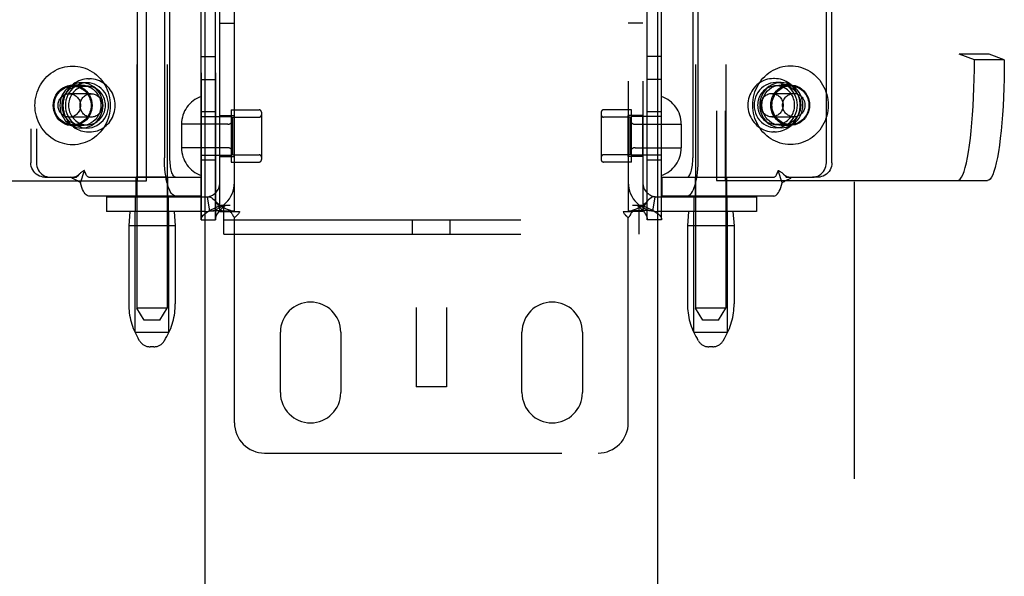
# Model space of a CAD drawing. Header units: inches. Extents: x 0 to 224, y 0 to 145.
# Tile 6 of 62: x 52.03 to 56.1, y 51.45 to 53.75. Entities that reach past the tile are written whole.
import ezdxf

# ---------------------------------------------------------------- set-up
doc = ezdxf.new("R2010")
doc.units = ezdxf.units.IN
doc.header["$LTSCALE"] = 12.302632
doc.header["$MEASUREMENT"] = 0
doc.linetypes.add('HIDDEN', pattern=[0.2, 0.1, -0.1])
doc.layers.get('0').update_dxf_attribs({"linetype": 'CONTINUOUS'})
doc.layers.add('02___PRT_ALL_AXES', color=7, linetype='CONTINUOUS')
doc.layers.add('DEFAULT_2', color=8, linetype='HIDDEN')

msp = doc.modelspace()

# ---------------------------------------------------------------- linework, layer by layer
at = {"color": 3, "linetype": 'Continuous'}
for p, q in [((52.7918, 85.7297), (52.7918, 23.4377)), ((54.6668, 23.4377), (54.6668, 85.7297))]:
    msp.add_line(p, q, dxfattribs=at)
at = {"layer": '02___PRT_ALL_AXES', "color": 8, "linetype": 'HIDDEN'}
for p, q in [((52.5105, 56.0279), (52.5105, 52.5587)), ((52.6355, 56.0279), (52.6355, 52.5587)), ((52.7763, 52.9247), (52.7763, 55.9927)), ((52.8363, 52.9247), (52.8363, 55.9927)), ((54.6223, 52.9247), (54.6223, 55.9927)), ((54.6823, 52.9247), (54.6823, 55.9927)), ((54.823, 56.0279), (54.823, 52.5587)), ((54.948, 56.0279), (54.948, 52.5587)), ((52.8543, 53.7387), (52.9143, 53.7387)), ((54.6043, 53.7387), (54.5443, 53.7387)), ((52.7763, 53.5997), (52.8363, 53.5997)), ((54.6823, 53.5997), (54.6223, 53.5997)), ((52.3108, 53.5077), (52.3146, 53.5077)), ((55.1492, 53.5087), (55.1454, 53.5087)), ((52.2811, 53.4817), (52.2445, 53.4817)), ((52.3039, 53.4912), (52.2811, 53.4912)), ((52.7763, 53.5047), (52.8363, 53.5047)), ((54.6823, 53.5047), (54.6223, 53.5047)), ((55.1774, 53.4922), (55.1546, 53.4922)), ((55.214, 53.4827), (55.1774, 53.4827)), ((52.8363, 53.3712), (52.7763, 53.3712)), ((52.8543, 53.1867), (52.8543, 53.3557)), ((52.8543, 53.3557), (52.9143, 53.3557)), ((52.9013, 53.3792), (52.9013, 53.1632)), ((52.9013, 53.3792), (53.0163, 53.3792)), ((52.9143, 53.1867), (52.9143, 53.3557)), ((54.5573, 53.3792), (54.4423, 53.3792)), ((54.5443, 53.1867), (54.5443, 53.3557)), ((54.6043, 53.3557), (54.5443, 53.3557)), ((54.5573, 53.1632), (54.5573, 53.3792)), ((54.6043, 53.1867), (54.6043, 53.3557)), ((54.6823, 53.3712), (54.6223, 53.3712)), ((52.2811, 53.3137), (52.2445, 53.3137)), ((52.3039, 53.3042), (52.2811, 53.3042)), ((55.1774, 53.3052), (55.1546, 53.3052)), ((55.214, 53.3147), (55.1774, 53.3147)), ((52.3108, 53.2877), (52.3146, 53.2877)), ((55.1492, 53.2887), (55.1454, 53.2887)), ((52.8543, 53.1867), (52.9143, 53.1867)), ((54.6043, 53.1867), (54.5443, 53.1867)), ((52.8363, 53.1712), (52.7763, 53.1712)), ((52.9013, 53.1632), (53.0163, 53.1632)), ((54.5573, 53.1632), (54.4423, 53.1632)), ((54.6823, 53.1712), (54.6223, 53.1712)), ((52.508, 53.0227), (52.508, 53.1007)), ((52.638, 53.1007), (52.508, 53.1007)), ((52.638, 53.0227), (52.638, 53.1007)), ((54.8205, 53.1007), (54.8205, 53.0227)), ((54.8205, 53.1007), (54.9505, 53.1007)), ((54.9505, 53.1007), (54.9505, 53.0227)), ((52.505, 52.9587), (52.505, 53.0187)), ((52.641, 53.0187), (52.505, 53.0187)), ((52.638, 53.0227), (52.508, 53.0227)), ((52.641, 52.9587), (52.641, 53.0187)), ((54.8175, 52.9587), (54.8175, 53.0187)), ((54.9535, 53.0187), (54.8175, 53.0187)), ((54.8205, 53.0227), (54.9505, 53.0227)), ((54.9535, 52.9587), (54.9535, 53.0187)), ((52.641, 52.9587), (52.505, 52.9587)), ((54.9535, 52.9587), (54.8175, 52.9587)), ((52.4765, 52.8987), (52.4765, 52.5763)), ((52.6695, 52.8987), (52.6695, 52.5763)), ((54.789, 52.8987), (54.789, 52.5763)), ((54.982, 52.8987), (54.982, 52.5763)), ((53.1043, 52.2087), (53.1043, 52.4587)), ((53.3543, 52.4587), (53.3543, 52.2087)), ((54.1043, 52.2087), (54.1043, 52.4587)), ((54.3543, 52.4587), (54.3543, 52.2087))]:
    msp.add_line(p, q, dxfattribs=at)
for points in [[(52.2445, 53.3137), (52.234, 53.3144), (52.2238, 53.3166), (52.2138, 53.3201), (52.2044, 53.325), (52.1956, 53.3311), (52.1877, 53.3383), (52.1808, 53.3466), (52.175, 53.3557), (52.1703, 53.3656), (52.167, 53.376), (52.1649, 53.3867), (52.1642, 53.3977), (52.1649, 53.4087), (52.167, 53.4195), (52.1703, 53.4299), (52.175, 53.4397), (52.1808, 53.4488), (52.1877, 53.4571), (52.1956, 53.4643), (52.2044, 53.4705), (52.2138, 53.4753), (52.2238, 53.4788), (52.234, 53.481), (52.2445, 53.4817)], [(52.2811, 53.4912), (52.2702, 53.4905), (52.2597, 53.4885), (52.2494, 53.4851), (52.2395, 53.4805), (52.2303, 53.4747), (52.2218, 53.4677), (52.2142, 53.4597), (52.2075, 53.4508), (52.2019, 53.4412), (52.1975, 53.4309), (52.1943, 53.4201), (52.1923, 53.409), (52.1917, 53.3977), (52.1923, 53.3864), (52.1943, 53.3753), (52.1975, 53.3646), (52.2019, 53.3543), (52.2075, 53.3446), (52.2142, 53.3357), (52.2218, 53.3277), (52.2303, 53.3208), (52.2395, 53.3149), (52.2494, 53.3103), (52.2597, 53.3069), (52.2702, 53.3049), (52.2811, 53.3042)], [(52.2811, 53.3137), (52.2705, 53.3144), (52.2603, 53.3166), (52.2504, 53.3201), (52.2409, 53.325), (52.2322, 53.3311), (52.2243, 53.3383), (52.2174, 53.3466), (52.2115, 53.3557), (52.2069, 53.3656), (52.2035, 53.376), (52.2015, 53.3867), (52.2008, 53.3977), (52.2015, 53.4087), (52.2035, 53.4195), (52.2069, 53.4299), (52.2115, 53.4397), (52.2174, 53.4488), (52.2243, 53.4571), (52.2322, 53.4643), (52.2409, 53.4705), (52.2504, 53.4753), (52.2603, 53.4788), (52.2705, 53.481), (52.2811, 53.4817)], [(52.3039, 53.4912), (52.293, 53.4905), (52.2825, 53.4885), (52.2722, 53.4851), (52.2623, 53.4805), (52.2531, 53.4747), (52.2446, 53.4677), (52.237, 53.4597), (52.2303, 53.4508), (52.2247, 53.4412), (52.2203, 53.4309), (52.2171, 53.4201), (52.2151, 53.409), (52.2145, 53.3977), (52.2151, 53.3864), (52.2171, 53.3753), (52.2203, 53.3646), (52.2247, 53.3543), (52.2303, 53.3446), (52.237, 53.3357), (52.2446, 53.3277), (52.2531, 53.3208), (52.2623, 53.3149), (52.2722, 53.3103), (52.2825, 53.3069), (52.293, 53.3049), (52.3039, 53.3042)], [(52.3039, 53.4777), (52.2976, 53.4774), (52.2913, 53.4766), (52.2851, 53.4753), (52.2791, 53.4734), (52.2732, 53.471), (52.2675, 53.4681), (52.2621, 53.4647), (52.2569, 53.4608), (52.2521, 53.4566), (52.2476, 53.4519), (52.2435, 53.4468), (52.2398, 53.4415), (52.2366, 53.4358), (52.2338, 53.4298), (52.2315, 53.4237), (52.2297, 53.4173), (52.2284, 53.4109), (52.2277, 53.4043), (52.2274, 53.3977)], [(52.2445, 53.4817), (52.2551, 53.481), (52.2653, 53.4788), (52.2753, 53.4753), (52.2847, 53.4705), (52.2934, 53.4643), (52.3013, 53.4571), (52.3083, 53.4488), (52.3141, 53.4397), (52.3187, 53.4299), (52.3221, 53.4195), (52.3242, 53.4087), (52.3249, 53.3977), (52.3242, 53.3867), (52.3221, 53.376), (52.3187, 53.3656), (52.3141, 53.3557), (52.3083, 53.3466), (52.3013, 53.3383), (52.2934, 53.3311), (52.2847, 53.325), (52.2753, 53.3201), (52.2653, 53.3166), (52.2551, 53.3144), (52.2445, 53.3137)], [(52.2811, 53.3042), (52.2919, 53.3049), (52.3025, 53.3069), (52.3128, 53.3103), (52.3226, 53.3149), (52.3319, 53.3208), (52.3404, 53.3277), (52.348, 53.3357), (52.3547, 53.3446), (52.3603, 53.3543), (52.3647, 53.3646), (52.3679, 53.3753), (52.3699, 53.3864), (52.3705, 53.3977), (52.3699, 53.409), (52.3679, 53.4201), (52.3647, 53.4309), (52.3603, 53.4412), (52.3547, 53.4508), (52.348, 53.4597), (52.3404, 53.4677), (52.3319, 53.4747), (52.3226, 53.4805), (52.3128, 53.4851), (52.3025, 53.4885), (52.2919, 53.4905), (52.2811, 53.4912)], [(52.2811, 53.4817), (52.2917, 53.481), (52.3019, 53.4788), (52.3118, 53.4753), (52.3213, 53.4705), (52.33, 53.4643), (52.3379, 53.4571), (52.3448, 53.4488), (52.3507, 53.4397), (52.3553, 53.4299), (52.3587, 53.4195), (52.3607, 53.4087), (52.3614, 53.3977), (52.3607, 53.3867), (52.3587, 53.376), (52.3553, 53.3656), (52.3507, 53.3557), (52.3448, 53.3466), (52.3379, 53.3383), (52.33, 53.3311), (52.3213, 53.325), (52.3118, 53.3201), (52.3019, 53.3166), (52.2917, 53.3144), (52.2811, 53.3137)], [(52.3039, 53.3042), (52.3147, 53.3049), (52.3253, 53.3069), (52.3356, 53.3103), (52.3454, 53.3149), (52.3547, 53.3208), (52.3632, 53.3277), (52.3708, 53.3357), (52.3775, 53.3446), (52.3831, 53.3543), (52.3875, 53.3646), (52.3907, 53.3753), (52.3927, 53.3864), (52.3933, 53.3977), (52.3927, 53.409), (52.3907, 53.4201), (52.3875, 53.4309), (52.3831, 53.4412), (52.3775, 53.4508), (52.3708, 53.4597), (52.3632, 53.4677), (52.3547, 53.4747), (52.3454, 53.4805), (52.3356, 53.4851), (52.3253, 53.4885), (52.3147, 53.4905), (52.3039, 53.4912)], [(52.3804, 53.3977), (52.3801, 53.4043), (52.3794, 53.4109), (52.3781, 53.4173), (52.3763, 53.4237), (52.374, 53.4298), (52.3712, 53.4358), (52.3679, 53.4415), (52.3643, 53.4468), (52.3602, 53.4519), (52.3557, 53.4566), (52.3509, 53.4608), (52.3457, 53.4647), (52.3403, 53.4681), (52.3346, 53.471), (52.3287, 53.4734), (52.3227, 53.4753), (52.3165, 53.4766), (52.3102, 53.4774), (52.3039, 53.4777)], [(55.1546, 53.4922), (55.1438, 53.4915), (55.1332, 53.4895), (55.1229, 53.4861), (55.1131, 53.4815), (55.1038, 53.4757), (55.0953, 53.4687), (55.0877, 53.4607), (55.081, 53.4518), (55.0755, 53.4422), (55.071, 53.4319), (55.0678, 53.4211), (55.0659, 53.41), (55.0652, 53.3987), (55.0659, 53.3874), (55.0678, 53.3763), (55.071, 53.3656), (55.0755, 53.3553), (55.081, 53.3456), (55.0877, 53.3367), (55.0953, 53.3287), (55.1038, 53.3218), (55.1131, 53.3159), (55.1229, 53.3113), (55.1332, 53.3079), (55.1438, 53.3059), (55.1546, 53.3052)], [(55.1561, 53.4787), (55.1498, 53.4784), (55.1435, 53.4776), (55.1373, 53.4763), (55.1312, 53.4744), (55.1254, 53.472), (55.1197, 53.4691), (55.1142, 53.4657), (55.1091, 53.4618), (55.1043, 53.4576), (55.0998, 53.4529), (55.0957, 53.4478), (55.092, 53.4425), (55.0888, 53.4368), (55.086, 53.4308), (55.0837, 53.4247), (55.0819, 53.4183), (55.0806, 53.4119), (55.0798, 53.4053), (55.0796, 53.3987)], [(55.1774, 53.4922), (55.1666, 53.4915), (55.156, 53.4895), (55.1457, 53.4861), (55.1359, 53.4815), (55.1266, 53.4757), (55.1181, 53.4687), (55.1105, 53.4607), (55.1038, 53.4518), (55.0983, 53.4422), (55.0938, 53.4319), (55.0906, 53.4211), (55.0887, 53.41), (55.088, 53.3987), (55.0887, 53.3874), (55.0906, 53.3763), (55.0938, 53.3656), (55.0983, 53.3553), (55.1038, 53.3456), (55.1105, 53.3367), (55.1181, 53.3287), (55.1266, 53.3218), (55.1359, 53.3159), (55.1457, 53.3113), (55.156, 53.3079), (55.1666, 53.3059), (55.1774, 53.3052)], [(55.1774, 53.3147), (55.1669, 53.3154), (55.1566, 53.3176), (55.1467, 53.3211), (55.1373, 53.326), (55.1285, 53.3321), (55.1206, 53.3393), (55.1137, 53.3476), (55.1079, 53.3567), (55.1032, 53.3666), (55.0998, 53.377), (55.0978, 53.3877), (55.0971, 53.3987), (55.0978, 53.4097), (55.0998, 53.4205), (55.1032, 53.4309), (55.1079, 53.4407), (55.1137, 53.4498), (55.1206, 53.4581), (55.1285, 53.4653), (55.1373, 53.4715), (55.1467, 53.4763), (55.1566, 53.4798), (55.1669, 53.482), (55.1774, 53.4827)], [(55.214, 53.3147), (55.2034, 53.3154), (55.1932, 53.3176), (55.1832, 53.3211), (55.1738, 53.326), (55.1651, 53.3321), (55.1572, 53.3393), (55.1503, 53.3476), (55.1444, 53.3567), (55.1398, 53.3666), (55.1364, 53.377), (55.1343, 53.3877), (55.1336, 53.3987), (55.1343, 53.4097), (55.1364, 53.4205), (55.1398, 53.4309), (55.1444, 53.4407), (55.1503, 53.4498), (55.1572, 53.4581), (55.1651, 53.4653), (55.1738, 53.4715), (55.1832, 53.4763), (55.1932, 53.4798), (55.2034, 53.482), (55.214, 53.4827)], [(55.1546, 53.3052), (55.1655, 53.3059), (55.176, 53.3079), (55.1863, 53.3113), (55.1962, 53.3159), (55.2054, 53.3218), (55.2139, 53.3287), (55.2215, 53.3367), (55.2282, 53.3456), (55.2338, 53.3553), (55.2382, 53.3656), (55.2414, 53.3763), (55.2434, 53.3874), (55.244, 53.3987), (55.2434, 53.41), (55.2414, 53.4211), (55.2382, 53.4319), (55.2338, 53.4422), (55.2282, 53.4518), (55.2215, 53.4607), (55.2139, 53.4687), (55.2054, 53.4757), (55.1962, 53.4815), (55.1863, 53.4861), (55.176, 53.4895), (55.1655, 53.4915), (55.1546, 53.4922)], [(55.2326, 53.3987), (55.2323, 53.4053), (55.2315, 53.4119), (55.2302, 53.4183), (55.2284, 53.4247), (55.2261, 53.4308), (55.2234, 53.4368), (55.2201, 53.4425), (55.2165, 53.4478), (55.2124, 53.4529), (55.2079, 53.4576), (55.2031, 53.4618), (55.1979, 53.4657), (55.1925, 53.4691), (55.1868, 53.472), (55.1809, 53.4744), (55.1749, 53.4763), (55.1687, 53.4776), (55.1624, 53.4784), (55.1561, 53.4787)], [(55.1774, 53.3052), (55.1883, 53.3059), (55.1988, 53.3079), (55.2091, 53.3113), (55.219, 53.3159), (55.2282, 53.3218), (55.2367, 53.3287), (55.2443, 53.3367), (55.251, 53.3456), (55.2566, 53.3553), (55.261, 53.3656), (55.2642, 53.3763), (55.2662, 53.3874), (55.2668, 53.3987), (55.2662, 53.41), (55.2642, 53.4211), (55.261, 53.4319), (55.2566, 53.4422), (55.251, 53.4518), (55.2443, 53.4607), (55.2367, 53.4687), (55.2282, 53.4757), (55.219, 53.4815), (55.2091, 53.4861), (55.1988, 53.4895), (55.1883, 53.4915), (55.1774, 53.4922)], [(55.1774, 53.4827), (55.188, 53.482), (55.1982, 53.4798), (55.2082, 53.4763), (55.2176, 53.4715), (55.2263, 53.4653), (55.2342, 53.4581), (55.2411, 53.4498), (55.247, 53.4407), (55.2516, 53.4309), (55.255, 53.4205), (55.2571, 53.4097), (55.2578, 53.3987), (55.2571, 53.3877), (55.255, 53.377), (55.2516, 53.3666), (55.247, 53.3567), (55.2411, 53.3476), (55.2342, 53.3393), (55.2263, 53.3321), (55.2176, 53.326), (55.2082, 53.3211), (55.1982, 53.3176), (55.188, 53.3154), (55.1774, 53.3147)], [(55.214, 53.4827), (55.2245, 53.482), (55.2348, 53.4798), (55.2447, 53.4763), (55.2541, 53.4715), (55.2629, 53.4653), (55.2708, 53.4581), (55.2777, 53.4498), (55.2835, 53.4407), (55.2882, 53.4309), (55.2916, 53.4205), (55.2936, 53.4097), (55.2943, 53.3987), (55.2936, 53.3877), (55.2916, 53.377), (55.2882, 53.3666), (55.2835, 53.3567), (55.2777, 53.3476), (55.2708, 53.3393), (55.2629, 53.3321), (55.2541, 53.326), (55.2447, 53.3211), (55.2348, 53.3176), (55.2245, 53.3154), (55.214, 53.3147)], [(52.2274, 53.3977), (52.2277, 53.3911), (52.2284, 53.3845), (52.2297, 53.3781), (52.2315, 53.3717), (52.2338, 53.3656), (52.2366, 53.3596), (52.2398, 53.354), (52.2435, 53.3486), (52.2476, 53.3435), (52.2521, 53.3389), (52.2569, 53.3346), (52.2621, 53.3307), (52.2675, 53.3274), (52.2732, 53.3244), (52.2791, 53.322), (52.2851, 53.3202), (52.2913, 53.3188), (52.2976, 53.318), (52.3039, 53.3177)], [(52.3039, 53.3177), (52.3102, 53.318), (52.3165, 53.3188), (52.3227, 53.3202), (52.3287, 53.322), (52.3346, 53.3244), (52.3403, 53.3274), (52.3457, 53.3307), (52.3509, 53.3346), (52.3557, 53.3389), (52.3602, 53.3435), (52.3643, 53.3486), (52.3679, 53.354), (52.3712, 53.3596), (52.374, 53.3656), (52.3763, 53.3717), (52.3781, 53.3781), (52.3794, 53.3845), (52.3801, 53.3911), (52.3804, 53.3977)], [(55.0796, 53.3987), (55.0798, 53.3921), (55.0806, 53.3855), (55.0819, 53.3791), (55.0837, 53.3727), (55.086, 53.3666), (55.0888, 53.3606), (55.092, 53.355), (55.0957, 53.3496), (55.0998, 53.3445), (55.1043, 53.3399), (55.1091, 53.3356), (55.1142, 53.3317), (55.1197, 53.3284), (55.1254, 53.3254), (55.1312, 53.323), (55.1373, 53.3212), (55.1435, 53.3198), (55.1498, 53.319), (55.1561, 53.3187)], [(55.1561, 53.3187), (55.1624, 53.319), (55.1687, 53.3198), (55.1749, 53.3212), (55.1809, 53.323), (55.1868, 53.3254), (55.1925, 53.3284), (55.1979, 53.3317), (55.2031, 53.3356), (55.2079, 53.3399), (55.2124, 53.3445), (55.2165, 53.3496), (55.2201, 53.355), (55.2234, 53.3606), (55.2261, 53.3666), (55.2284, 53.3727), (55.2302, 53.3791), (55.2315, 53.3855), (55.2323, 53.3921), (55.2326, 53.3987)]]:
    msp.add_lwpolyline(points, dxfattribs=at)
for centre, start, end in [((53.2293, 52.4587), 0, 180), ((54.2293, 52.4587), 0, 180), ((53.2293, 52.2087), 180, 360), ((54.2293, 52.2087), 180, 360)]:
    msp.add_arc(centre, 0.125, start, end, dxfattribs=at)
at = {"layer": 'DEFAULT_2', "color": 8, "linetype": 'HIDDEN'}
for p, q in [((55.4793, 85.0687), (55.4793, 24.0987)), ((53.6668, 57.4827), (53.6668, 52.2327)), ((53.7918, 57.4827), (53.7918, 52.2327)), ((52.7763, 55.9927), (52.7763, 52.9247)), ((52.8363, 55.9927), (52.8363, 52.9247)), ((54.6223, 52.9247), (54.6223, 55.9927)), ((54.6823, 52.9247), (54.6823, 55.9927)), ((52.8543, 52.9587), (52.8543, 55.9587)), ((52.9143, 52.9587), (52.9143, 55.9587)), ((54.5443, 55.9587), (54.5443, 52.9587)), ((54.6043, 55.9587), (54.6043, 52.9587)), ((52.5133, 53.0852), (52.5133, 55.8352)), ((52.5498, 53.0852), (52.5498, 55.8352)), ((54.9087, 55.8362), (54.9087, 53.0862)), ((54.9453, 55.8362), (54.9453, 53.0862)), ((52.0717, 55.7607), (52.0717, 53.1607)), ((52.0945, 55.7607), (52.0945, 53.1607)), ((55.3641, 53.1607), (55.3641, 55.7607)), ((55.3869, 53.1607), (55.3869, 55.7607)), ((55.9139, 55.3126), (55.9139, 53.6098)), ((56.0377, 55.3126), (56.0377, 53.6098)), ((52.6244, 53.8352), (52.6244, 53.1807)), ((52.6472, 53.1807), (52.6472, 53.8352)), ((54.8113, 53.8352), (54.8113, 53.1807)), ((54.8341, 53.1807), (54.8341, 53.8352)), ((55.9767, 53.5862), (55.9139, 53.6098)), ((56.0377, 53.6098), (55.9139, 53.6098)), ((56.1005, 53.5862), (56.0377, 53.6098)), ((56.1005, 53.5862), (55.9767, 53.5862)), ((52.2445, 53.4777), (52.3039, 53.4777)), ((55.2154, 53.4787), (55.1561, 53.4787)), ((52.3214, 53.4462), (52.2308, 53.4462)), ((55.1385, 53.4472), (55.2292, 53.4472)), ((52.3214, 53.3492), (52.2308, 53.3492)), ((52.7763, 53.3512), (52.9013, 53.3512)), ((52.9063, 53.3492), (52.9063, 53.1932)), ((52.9063, 53.3492), (53.0163, 53.3492)), ((53.0263, 53.3692), (53.0263, 53.1732)), ((54.4323, 53.3692), (54.4323, 53.1732)), ((54.5523, 53.3492), (54.4423, 53.3492)), ((54.5523, 53.1932), (54.5523, 53.3492)), ((54.6823, 53.3512), (54.5573, 53.3512)), ((55.1385, 53.3502), (55.2292, 53.3502)), ((52.2445, 53.3177), (52.3039, 53.3177)), ((52.6953, 53.3207), (52.6953, 53.2217)), ((52.8863, 53.3197), (52.6953, 53.3197)), ((54.5723, 53.3197), (54.7633, 53.3197)), ((54.7633, 53.3207), (54.7633, 53.2217)), ((55.2154, 53.3187), (55.1561, 53.3187)), ((52.8863, 53.2227), (52.6953, 53.2227)), ((54.5723, 53.2227), (54.7633, 53.2227)), ((52.7763, 53.1912), (52.9013, 53.1912)), ((52.9063, 53.1932), (53.0163, 53.1932)), ((54.5523, 53.1932), (54.4423, 53.1932)), ((54.6823, 53.1912), (54.5573, 53.1912)), ((52.129, 53.1007), (52.1518, 53.1007)), ((52.1518, 53.1007), (52.2602, 53.1007)), ((52.2713, 53.1122), (52.2707, 53.1116)), ((52.2772, 53.0769), (52.2943, 53.1282)), ((52.312, 53.1007), (52.776, 53.1007)), ((52.7761, 53.1007), (52.7761, 53.0227)), ((54.6825, 53.1007), (54.6825, 53.0227)), ((54.6825, 53.1007), (55.1465, 53.1007)), ((55.1814, 53.0769), (55.1642, 53.1282)), ((55.1872, 53.1122), (55.1878, 53.1116)), ((55.1878, 53.1116), (55.1944, 53.1047)), ((55.1983, 53.1007), (55.3067, 53.1007)), ((55.3295, 53.1007), (55.3067, 53.1007)), ((51.4276, 53.0852), (52.5498, 53.0852)), ((54.9087, 53.0862), (56.0309, 53.0862)), ((52.776, 53.0227), (52.312, 53.0227)), ((52.3843, 53.0187), (52.3843, 52.9587)), ((52.3843, 53.0187), (52.7943, 53.0187)), ((52.8121, 52.96), (52.8032, 53.0194)), ((54.6465, 52.96), (54.6554, 53.0194)), ((54.6643, 53.0187), (55.0743, 53.0187)), ((55.1465, 53.0227), (54.6825, 53.0227)), ((55.0743, 53.0187), (55.0743, 52.9587)), ((52.8592, 52.9847), (52.8963, 52.9847)), ((52.8698, 52.8647), (52.8698, 52.9847)), ((54.5623, 52.9847), (54.5993, 52.9847)), ((54.5888, 52.8647), (54.5888, 52.9847)), ((52.7943, 52.9587), (52.3843, 52.9587)), ((52.4815, 52.9587), (52.4765, 52.8987)), ((52.503, 52.4587), (52.503, 52.9587)), ((52.643, 52.4587), (52.643, 52.9587)), ((52.6645, 52.9587), (52.6695, 52.8987)), ((52.8543, 52.9587), (52.8959, 52.9587)), ((52.8959, 52.9587), (52.9351, 52.9587)), ((54.5234, 52.9587), (54.5626, 52.9587)), ((54.6043, 52.9587), (54.5626, 52.9587)), ((55.0743, 52.9587), (54.6643, 52.9587)), ((54.794, 52.9587), (54.789, 52.8987)), ((54.8155, 52.4587), (54.8155, 52.9587)), ((54.9555, 52.4587), (54.9555, 52.9587)), ((54.977, 52.9587), (54.982, 52.8987)), ((52.6695, 52.8987), (52.4765, 52.8987)), ((52.7763, 52.9247), (52.8363, 52.9247)), ((52.8698, 52.9247), (54.5888, 52.9247)), ((52.9143, 52.0837), (52.9143, 52.9325)), ((53.6513, 52.8647), (53.6513, 52.9247)), ((53.8073, 52.8647), (53.8073, 52.9247)), ((54.5443, 52.0837), (54.5443, 52.9325)), ((54.6823, 52.9247), (54.6223, 52.9247)), ((54.982, 52.8987), (54.789, 52.8987)), ((52.8698, 52.8647), (54.5888, 52.8647)), ((52.5405, 52.5087), (52.5105, 52.5587)), ((52.573, 52.5587), (52.5105, 52.5587)), ((52.6355, 52.5587), (52.573, 52.5587)), ((52.6055, 52.5087), (52.6355, 52.5587)), ((54.853, 52.5087), (54.823, 52.5587)), ((54.8855, 52.5587), (54.823, 52.5587)), ((54.948, 52.5587), (54.8855, 52.5587)), ((54.918, 52.5087), (54.948, 52.5587)), ((52.6055, 52.5087), (52.5405, 52.5087)), ((54.918, 52.5087), (54.853, 52.5087)), ((52.503, 52.4587), (52.643, 52.4587)), ((54.8155, 52.4587), (54.9555, 52.4587)), ((52.5219, 52.423), (52.5164, 52.4322)), ((52.6241, 52.423), (52.6296, 52.4322)), ((54.8344, 52.423), (54.8289, 52.4322)), ((54.9366, 52.423), (54.9421, 52.4322)), ((52.5812, 52.3987), (52.5648, 52.3987)), ((54.8937, 52.3987), (54.8773, 52.3987)), ((53.7918, 52.2327), (53.6668, 52.2327)), ((53.0393, 51.9587), (54.4193, 51.9587))]:
    msp.add_line(p, q, dxfattribs=at)
for points in [[(52.0887, 53.3977), (52.089, 53.4089), (52.0901, 53.4199), (52.0919, 53.4309), (52.0944, 53.4417), (52.0977, 53.4523), (52.1016, 53.4626), (52.1061, 53.4727), (52.1114, 53.4824), (52.1172, 53.4917), (52.1236, 53.5006), (52.1306, 53.509), (52.1381, 53.5168), (52.1462, 53.5242), (52.1547, 53.5309), (52.1636, 53.537), (52.1728, 53.5424), (52.1824, 53.5472), (52.1923, 53.5513), (52.2025, 53.5547), (52.2128, 53.5573), (52.2233, 53.5592), (52.2339, 53.5603), (52.2445, 53.5607), (52.2552, 53.5603), (52.2658, 53.5592), (52.2763, 53.5573), (52.2866, 53.5547), (52.2967, 53.5513), (52.3066, 53.5472), (52.3163, 53.5424), (52.3255, 53.537), (52.3344, 53.5309), (52.3429, 53.5242), (52.3509, 53.5168), (52.3585, 53.509), (52.3655, 53.5006), (52.3719, 53.4917), (52.3777, 53.4824), (52.3829, 53.4727), (52.3875, 53.4626), (52.3914, 53.4523), (52.3946, 53.4417), (52.3972, 53.4309), (52.399, 53.4199), (52.4001, 53.4089), (52.4004, 53.3977)], [(55.0596, 53.3987), (55.0599, 53.4099), (55.061, 53.4209), (55.0628, 53.4319), (55.0653, 53.4427), (55.0686, 53.4533), (55.0725, 53.4636), (55.077, 53.4737), (55.0823, 53.4834), (55.0881, 53.4927), (55.0945, 53.5016), (55.1015, 53.51), (55.109, 53.5178), (55.1171, 53.5252), (55.1255, 53.5319), (55.1344, 53.538), (55.1437, 53.5434), (55.1533, 53.5482), (55.1632, 53.5523), (55.1734, 53.5557), (55.1837, 53.5583), (55.1942, 53.5602), (55.2048, 53.5613), (55.2154, 53.5617), (55.2261, 53.5613), (55.2367, 53.5602), (55.2472, 53.5583), (55.2575, 53.5557), (55.2676, 53.5523), (55.2775, 53.5482), (55.2871, 53.5434), (55.2964, 53.538), (55.3053, 53.5319), (55.3138, 53.5252), (55.3218, 53.5178), (55.3294, 53.51), (55.3364, 53.5016), (55.3428, 53.4927), (55.3486, 53.4834), (55.3538, 53.4737), (55.3584, 53.4636), (55.3623, 53.4533), (55.3655, 53.4427), (55.3681, 53.4319), (55.3699, 53.4209), (55.3709, 53.4099), (55.3713, 53.3987)], [(55.9071, 53.0862), (55.9126, 53.0878), (55.918, 53.0924), (55.9234, 53.1), (55.9286, 53.1107), (55.9338, 53.1243), (55.9387, 53.1407), (55.9435, 53.1599), (55.948, 53.1817), (55.9523, 53.206), (55.9563, 53.2327), (55.96, 53.2615), (55.9634, 53.2923), (55.9665, 53.325), (55.9691, 53.3592), (55.9714, 53.3949), (55.9733, 53.4317), (55.9748, 53.4695), (55.9759, 53.508), (55.9765, 53.5469), (55.9767, 53.5862)], [(56.1005, 53.5862), (56.1003, 53.5469), (56.0996, 53.508), (56.0986, 53.4695), (56.0971, 53.4317), (56.0952, 53.3949), (56.0929, 53.3592), (56.0902, 53.325), (56.0872, 53.2923), (56.0838, 53.2615), (56.0801, 53.2327), (56.0761, 53.206), (56.0718, 53.1817), (56.0673, 53.1599), (56.0625, 53.1407), (56.0575, 53.1243), (56.0524, 53.1107), (56.0472, 53.1), (56.0418, 53.0924), (56.0364, 53.0878), (56.0309, 53.0862)], [(52.3108, 53.5077), (52.3025, 53.5074), (52.2942, 53.5064), (52.2861, 53.5047), (52.2781, 53.5024), (52.2703, 53.4994), (52.2627, 53.4958), (52.2554, 53.4916), (52.2485, 53.4868), (52.242, 53.4815), (52.2358, 53.4757), (52.2301, 53.4693), (52.2249, 53.4625), (52.2203, 53.4554), (52.2162, 53.4478), (52.2127, 53.4399), (52.2098, 53.4318), (52.2075, 53.4235), (52.2059, 53.415), (52.2049, 53.4064), (52.2045, 53.3977)], [(52.4208, 53.3977), (52.4205, 53.4064), (52.4195, 53.415), (52.4178, 53.4235), (52.4155, 53.4318), (52.4126, 53.44), (52.4091, 53.4478), (52.405, 53.4554), (52.4004, 53.4626), (52.3952, 53.4693), (52.3895, 53.4757), (52.3834, 53.4815), (52.3768, 53.4868), (52.3699, 53.4916), (52.3626, 53.4958), (52.3551, 53.4994), (52.3473, 53.5024), (52.3393, 53.5047), (52.3311, 53.5064), (52.3229, 53.5074), (52.3146, 53.5077)], [(55.1454, 53.5087), (55.1371, 53.5084), (55.1289, 53.5074), (55.1207, 53.5057), (55.1127, 53.5034), (55.1049, 53.5004), (55.0974, 53.4968), (55.0901, 53.4926), (55.0832, 53.4878), (55.0766, 53.4825), (55.0705, 53.4767), (55.0648, 53.4703), (55.0596, 53.4635), (55.0549, 53.4564), (55.0508, 53.4488), (55.0473, 53.4409), (55.0444, 53.4328), (55.0421, 53.4245), (55.0405, 53.416), (55.0395, 53.4074), (55.0392, 53.3987)], [(55.2554, 53.3987), (55.2551, 53.4074), (55.2541, 53.416), (55.2525, 53.4245), (55.2502, 53.4328), (55.2473, 53.441), (55.2438, 53.4488), (55.2397, 53.4564), (55.235, 53.4636), (55.2298, 53.4703), (55.2242, 53.4767), (55.218, 53.4825), (55.2115, 53.4878), (55.2045, 53.4926), (55.1973, 53.4968), (55.1897, 53.5004), (55.1819, 53.5034), (55.1739, 53.5057), (55.1658, 53.5074), (55.1575, 53.5084), (55.1492, 53.5087)], [(52.168, 53.3977), (52.1683, 53.4047), (52.1692, 53.4116), (52.1706, 53.4184), (52.1727, 53.4251), (52.1752, 53.4315), (52.1783, 53.4377), (52.1819, 53.4436), (52.1859, 53.4491), (52.1904, 53.4543), (52.1954, 53.459), (52.2007, 53.4632), (52.2063, 53.467), (52.2122, 53.4702), (52.2184, 53.4729), (52.2247, 53.475), (52.2313, 53.4765), (52.2379, 53.4774), (52.2445, 53.4777)], [(52.2445, 53.4777), (52.2512, 53.4774), (52.2578, 53.4765), (52.2643, 53.475), (52.2707, 53.4729), (52.2769, 53.4702), (52.2828, 53.467), (52.2884, 53.4632), (52.2937, 53.459), (52.2986, 53.4543), (52.3031, 53.4491), (52.3072, 53.4436), (52.3108, 53.4377), (52.3139, 53.4315), (52.3164, 53.4251), (52.3184, 53.4184), (52.3199, 53.4116), (52.3208, 53.4047), (52.321, 53.3977)], [(55.1389, 53.3987), (55.1392, 53.4057), (55.1401, 53.4126), (55.1415, 53.4194), (55.1435, 53.4261), (55.1461, 53.4325), (55.1492, 53.4387), (55.1528, 53.4446), (55.1568, 53.4501), (55.1613, 53.4553), (55.1663, 53.46), (55.1716, 53.4642), (55.1772, 53.468), (55.1831, 53.4712), (55.1893, 53.4739), (55.1956, 53.476), (55.2022, 53.4775), (55.2088, 53.4784), (55.2154, 53.4787)], [(55.2154, 53.4787), (55.2221, 53.4784), (55.2287, 53.4775), (55.2352, 53.476), (55.2416, 53.4739), (55.2478, 53.4712), (55.2537, 53.468), (55.2593, 53.4642), (55.2646, 53.46), (55.2695, 53.4553), (55.274, 53.4501), (55.2781, 53.4446), (55.2817, 53.4387), (55.2848, 53.4325), (55.2873, 53.4261), (55.2893, 53.4194), (55.2908, 53.4126), (55.2916, 53.4057), (55.2919, 53.3987)], [(52.1844, 53.3977), (52.1846, 53.4022), (52.1852, 53.4066), (52.1862, 53.411), (52.1876, 53.4152), (52.1893, 53.4193), (52.1914, 53.4232), (52.1938, 53.4269), (52.1965, 53.4304), (52.1996, 53.4336), (52.2029, 53.4364), (52.2064, 53.4389), (52.2101, 53.4411), (52.214, 53.4429), (52.2181, 53.4444), (52.2223, 53.4454), (52.2265, 53.446), (52.2308, 53.4462)], [(52.2308, 53.4462), (52.2351, 53.446), (52.2393, 53.4454), (52.2435, 53.4444), (52.2476, 53.4429), (52.2515, 53.4411), (52.2552, 53.4389), (52.2588, 53.4364), (52.262, 53.4336), (52.2651, 53.4304), (52.2678, 53.4269), (52.2702, 53.4232), (52.2723, 53.4193), (52.274, 53.4152), (52.2754, 53.411), (52.2764, 53.4066), (52.277, 53.4022), (52.2772, 53.3977)], [(52.2751, 53.3977), (52.2753, 53.4022), (52.2758, 53.4066), (52.2768, 53.411), (52.2782, 53.4152), (52.2799, 53.4193), (52.282, 53.4232), (52.2844, 53.4269), (52.2872, 53.4304), (52.2902, 53.4336), (52.2935, 53.4364), (52.297, 53.4389), (52.3008, 53.4411), (52.3047, 53.4429), (52.3087, 53.4444), (52.3129, 53.4454), (52.3172, 53.446), (52.3214, 53.4462)], [(52.3214, 53.4462), (52.3257, 53.446), (52.33, 53.4454), (52.3341, 53.4444), (52.3382, 53.4429), (52.3421, 53.4411), (52.3459, 53.4389), (52.3494, 53.4364), (52.3527, 53.4336), (52.3557, 53.4304), (52.3584, 53.4269), (52.3609, 53.4232), (52.363, 53.4193), (52.3647, 53.4152), (52.366, 53.411), (52.367, 53.4066), (52.3676, 53.4022), (52.3678, 53.3977)], [(55.0922, 53.3987), (55.0924, 53.4032), (55.093, 53.4076), (55.0939, 53.412), (55.0953, 53.4162), (55.097, 53.4203), (55.0991, 53.4242), (55.1015, 53.4279), (55.1043, 53.4314), (55.1073, 53.4346), (55.1106, 53.4374), (55.1141, 53.4399), (55.1179, 53.4421), (55.1218, 53.4439), (55.1258, 53.4454), (55.13, 53.4464), (55.1343, 53.447), (55.1385, 53.4472)], [(55.1385, 53.4472), (55.1428, 53.447), (55.1471, 53.4464), (55.1512, 53.4454), (55.1553, 53.4439), (55.1592, 53.4421), (55.163, 53.4399), (55.1665, 53.4374), (55.1698, 53.4346), (55.1728, 53.4314), (55.1756, 53.4279), (55.178, 53.4242), (55.1801, 53.4203), (55.1818, 53.4162), (55.1832, 53.412), (55.1841, 53.4076), (55.1847, 53.4032), (55.1849, 53.3987)], [(55.1828, 53.3987), (55.183, 53.4032), (55.1836, 53.4076), (55.1846, 53.412), (55.1859, 53.4162), (55.1877, 53.4203), (55.1897, 53.4242), (55.1922, 53.4279), (55.1949, 53.4314), (55.1979, 53.4346), (55.2012, 53.4374), (55.2048, 53.4399), (55.2085, 53.4421), (55.2124, 53.4439), (55.2165, 53.4454), (55.2207, 53.4464), (55.2249, 53.447), (55.2292, 53.4472)], [(55.2292, 53.4472), (55.2335, 53.447), (55.2377, 53.4464), (55.2419, 53.4454), (55.2459, 53.4439), (55.2499, 53.4421), (55.2536, 53.4399), (55.2571, 53.4374), (55.2604, 53.4346), (55.2635, 53.4314), (55.2662, 53.4279), (55.2686, 53.4242), (55.2707, 53.4203), (55.2724, 53.4162), (55.2738, 53.412), (55.2748, 53.4076), (55.2754, 53.4032), (55.2756, 53.3987)], [(52.4004, 53.3977), (52.4001, 53.3866), (52.399, 53.3755), (52.3972, 53.3645), (52.3946, 53.3537), (52.3914, 53.3431), (52.3875, 53.3328), (52.3829, 53.3227), (52.3777, 53.313), (52.3719, 53.3037), (52.3655, 53.2948), (52.3585, 53.2865), (52.3509, 53.2786), (52.3429, 53.2713), (52.3344, 53.2645), (52.3255, 53.2584), (52.3163, 53.253), (52.3066, 53.2482), (52.2967, 53.2441), (52.2866, 53.2408), (52.2763, 53.2381), (52.2658, 53.2362), (52.2552, 53.2351), (52.2445, 53.2347), (52.2339, 53.2351), (52.2233, 53.2362), (52.2128, 53.2381), (52.2025, 53.2408), (52.1923, 53.2441), (52.1824, 53.2482), (52.1728, 53.253), (52.1636, 53.2584), (52.1547, 53.2645), (52.1462, 53.2713), (52.1381, 53.2786), (52.1306, 53.2865), (52.1236, 53.2948), (52.1172, 53.3037), (52.1114, 53.313), (52.1061, 53.3227), (52.1016, 53.3328), (52.0977, 53.3431), (52.0944, 53.3537), (52.0919, 53.3645), (52.0901, 53.3755), (52.089, 53.3866), (52.0887, 53.3977)], [(52.2445, 53.3177), (52.2379, 53.318), (52.2313, 53.3189), (52.2247, 53.3204), (52.2184, 53.3225), (52.2122, 53.3252), (52.2063, 53.3284), (52.2007, 53.3322), (52.1954, 53.3364), (52.1904, 53.3411), (52.1859, 53.3463), (52.1819, 53.3518), (52.1783, 53.3577), (52.1752, 53.3639), (52.1727, 53.3703), (52.1706, 53.377), (52.1692, 53.3838), (52.1683, 53.3907), (52.168, 53.3977)], [(52.2308, 53.3492), (52.2265, 53.3494), (52.2223, 53.35), (52.2181, 53.3511), (52.214, 53.3525), (52.2101, 53.3543), (52.2064, 53.3565), (52.2029, 53.359), (52.1996, 53.3619), (52.1965, 53.365), (52.1938, 53.3685), (52.1914, 53.3722), (52.1893, 53.3761), (52.1876, 53.3802), (52.1862, 53.3844), (52.1852, 53.3888), (52.1846, 53.3932), (52.1844, 53.3977)], [(52.2045, 53.3977), (52.2049, 53.389), (52.2059, 53.3804), (52.2075, 53.3719), (52.2098, 53.3636), (52.2127, 53.3555), (52.2162, 53.3476), (52.2203, 53.34), (52.225, 53.3329), (52.2301, 53.3261), (52.2358, 53.3198), (52.242, 53.3139), (52.2485, 53.3086), (52.2554, 53.3038), (52.2627, 53.2996), (52.2703, 53.296), (52.2781, 53.2931), (52.2861, 53.2907), (52.2942, 53.2891), (52.3025, 53.288), (52.3108, 53.2877)], [(52.2772, 53.3977), (52.277, 53.3932), (52.2764, 53.3888), (52.2754, 53.3844), (52.274, 53.3802), (52.2723, 53.3761), (52.2702, 53.3722), (52.2678, 53.3685), (52.2651, 53.365), (52.262, 53.3619), (52.2588, 53.359), (52.2552, 53.3565), (52.2515, 53.3543), (52.2476, 53.3525), (52.2435, 53.3511), (52.2393, 53.35), (52.2351, 53.3494), (52.2308, 53.3492)], [(52.321, 53.3977), (52.3208, 53.3907), (52.3199, 53.3838), (52.3184, 53.377), (52.3164, 53.3703), (52.3139, 53.3639), (52.3108, 53.3577), (52.3072, 53.3518), (52.3031, 53.3463), (52.2986, 53.3411), (52.2937, 53.3364), (52.2884, 53.3322), (52.2828, 53.3284), (52.2769, 53.3252), (52.2707, 53.3225), (52.2643, 53.3204), (52.2578, 53.3189), (52.2512, 53.318), (52.2445, 53.3177)], [(52.3214, 53.3492), (52.3172, 53.3494), (52.3129, 53.35), (52.3087, 53.3511), (52.3047, 53.3525), (52.3008, 53.3543), (52.297, 53.3565), (52.2935, 53.359), (52.2902, 53.3619), (52.2872, 53.365), (52.2844, 53.3685), (52.282, 53.3722), (52.2799, 53.3761), (52.2782, 53.3802), (52.2768, 53.3844), (52.2758, 53.3888), (52.2753, 53.3932), (52.2751, 53.3977)], [(52.3146, 53.2877), (52.3229, 53.288), (52.3311, 53.2891), (52.3392, 53.2907), (52.3472, 53.293), (52.3551, 53.296), (52.3626, 53.2996), (52.3699, 53.3038), (52.3768, 53.3086), (52.3834, 53.3139), (52.3895, 53.3198), (52.3952, 53.3261), (52.4004, 53.3329), (52.405, 53.3401), (52.4091, 53.3476), (52.4126, 53.3555), (52.4156, 53.3636), (52.4178, 53.3719), (52.4195, 53.3804), (52.4205, 53.389), (52.4208, 53.3977)], [(52.3678, 53.3977), (52.3676, 53.3932), (52.367, 53.3888), (52.366, 53.3844), (52.3647, 53.3802), (52.363, 53.3761), (52.3609, 53.3722), (52.3584, 53.3685), (52.3557, 53.365), (52.3527, 53.3619), (52.3494, 53.359), (52.3459, 53.3565), (52.3421, 53.3543), (52.3382, 53.3525), (52.3341, 53.3511), (52.33, 53.35), (52.3257, 53.3494), (52.3214, 53.3492)], [(55.0392, 53.3987), (55.0395, 53.39), (55.0405, 53.3814), (55.0422, 53.3729), (55.0444, 53.3646), (55.0473, 53.3565), (55.0509, 53.3486), (55.055, 53.341), (55.0596, 53.3339), (55.0648, 53.3271), (55.0705, 53.3208), (55.0766, 53.3149), (55.0832, 53.3096), (55.0901, 53.3048), (55.0973, 53.3006), (55.1049, 53.297), (55.1127, 53.2941), (55.1207, 53.2917), (55.1289, 53.2901), (55.1371, 53.289), (55.1454, 53.2887)], [(55.3713, 53.3987), (55.3709, 53.3876), (55.3699, 53.3765), (55.3681, 53.3655), (55.3655, 53.3547), (55.3623, 53.3441), (55.3584, 53.3338), (55.3538, 53.3237), (55.3486, 53.314), (55.3428, 53.3047), (55.3364, 53.2958), (55.3294, 53.2875), (55.3218, 53.2796), (55.3138, 53.2723), (55.3053, 53.2655), (55.2964, 53.2594), (55.2871, 53.254), (55.2775, 53.2492), (55.2676, 53.2451), (55.2575, 53.2418), (55.2472, 53.2391), (55.2367, 53.2372), (55.2261, 53.2361), (55.2154, 53.2357), (55.2048, 53.2361), (55.1942, 53.2372), (55.1837, 53.2391), (55.1734, 53.2418), (55.1632, 53.2451), (55.1533, 53.2492), (55.1437, 53.254), (55.1344, 53.2594), (55.1255, 53.2655), (55.1171, 53.2723), (55.109, 53.2796), (55.1015, 53.2875), (55.0945, 53.2958), (55.0881, 53.3047), (55.0823, 53.314), (55.077, 53.3237), (55.0725, 53.3338), (55.0686, 53.3441), (55.0653, 53.3547), (55.0628, 53.3655), (55.061, 53.3765), (55.0599, 53.3876), (55.0596, 53.3987)], [(55.1385, 53.3502), (55.1343, 53.3504), (55.13, 53.351), (55.1258, 53.3521), (55.1218, 53.3535), (55.1179, 53.3553), (55.1141, 53.3575), (55.1106, 53.36), (55.1073, 53.3629), (55.1043, 53.366), (55.1015, 53.3695), (55.0991, 53.3732), (55.097, 53.3771), (55.0953, 53.3812), (55.0939, 53.3854), (55.093, 53.3898), (55.0924, 53.3942), (55.0922, 53.3987)], [(55.1849, 53.3987), (55.1847, 53.3942), (55.1841, 53.3898), (55.1832, 53.3854), (55.1818, 53.3812), (55.1801, 53.3771), (55.178, 53.3732), (55.1756, 53.3695), (55.1728, 53.366), (55.1698, 53.3629), (55.1665, 53.36), (55.163, 53.3575), (55.1592, 53.3553), (55.1553, 53.3535), (55.1512, 53.3521), (55.1471, 53.351), (55.1428, 53.3504), (55.1385, 53.3502)], [(55.2154, 53.3187), (55.2088, 53.319), (55.2022, 53.3199), (55.1956, 53.3214), (55.1893, 53.3235), (55.1831, 53.3262), (55.1772, 53.3294), (55.1716, 53.3332), (55.1663, 53.3374), (55.1613, 53.3421), (55.1568, 53.3473), (55.1528, 53.3528), (55.1492, 53.3587), (55.1461, 53.3649), (55.1435, 53.3713), (55.1415, 53.378), (55.1401, 53.3848), (55.1392, 53.3917), (55.1389, 53.3987)], [(55.1492, 53.2887), (55.1575, 53.289), (55.1657, 53.2901), (55.1739, 53.2917), (55.1819, 53.294), (55.1897, 53.297), (55.1973, 53.3006), (55.2045, 53.3048), (55.2115, 53.3096), (55.218, 53.3149), (55.2242, 53.3208), (55.2298, 53.3271), (55.235, 53.3339), (55.2397, 53.3411), (55.2438, 53.3486), (55.2473, 53.3565), (55.2502, 53.3646), (55.2525, 53.3729), (55.2541, 53.3814), (55.2551, 53.39), (55.2554, 53.3987)], [(55.2292, 53.3502), (55.2249, 53.3504), (55.2207, 53.351), (55.2165, 53.3521), (55.2124, 53.3535), (55.2085, 53.3553), (55.2048, 53.3575), (55.2012, 53.36), (55.1979, 53.3629), (55.1949, 53.366), (55.1922, 53.3695), (55.1897, 53.3732), (55.1877, 53.3771), (55.1859, 53.3812), (55.1846, 53.3854), (55.1836, 53.3898), (55.183, 53.3942), (55.1828, 53.3987)], [(55.2919, 53.3987), (55.2916, 53.3917), (55.2908, 53.3848), (55.2893, 53.378), (55.2873, 53.3713), (55.2848, 53.3649), (55.2817, 53.3587), (55.2781, 53.3528), (55.274, 53.3473), (55.2695, 53.3421), (55.2646, 53.3374), (55.2593, 53.3332), (55.2537, 53.3294), (55.2478, 53.3262), (55.2416, 53.3235), (55.2352, 53.3214), (55.2287, 53.3199), (55.2221, 53.319), (55.2154, 53.3187)], [(55.2756, 53.3987), (55.2754, 53.3942), (55.2748, 53.3898), (55.2738, 53.3854), (55.2724, 53.3812), (55.2707, 53.3771), (55.2686, 53.3732), (55.2662, 53.3695), (55.2635, 53.366), (55.2604, 53.3629), (55.2571, 53.36), (55.2536, 53.3575), (55.2499, 53.3553), (55.2459, 53.3535), (55.2419, 53.3521), (55.2377, 53.351), (55.2335, 53.3504), (55.2292, 53.3502)], [(52.6706, 53.0227), (52.666, 53.0235), (52.6616, 53.0257), (52.6572, 53.0295), (52.6529, 53.0347), (52.6488, 53.0414), (52.6449, 53.0493), (52.6413, 53.0586), (52.6379, 53.069), (52.6349, 53.0805), (52.6322, 53.0929), (52.6299, 53.1062), (52.6279, 53.1202), (52.6264, 53.1348), (52.6253, 53.1499), (52.6246, 53.1651), (52.6244, 53.1807)], [(52.6706, 53.1007), (52.6683, 53.1011), (52.666, 53.1022), (52.6638, 53.1042), (52.6616, 53.1068), (52.6596, 53.1102), (52.6576, 53.1142), (52.6558, 53.1189), (52.6541, 53.1241), (52.6525, 53.13), (52.6511, 53.1363), (52.65, 53.143), (52.649, 53.1501), (52.6482, 53.1575), (52.6477, 53.1651), (52.6473, 53.1728), (52.6472, 53.1807)], [(54.7879, 53.0227), (54.7925, 53.0235), (54.7969, 53.0257), (54.8013, 53.0295), (54.8056, 53.0347), (54.8097, 53.0414), (54.8136, 53.0493), (54.8172, 53.0586), (54.8206, 53.069), (54.8236, 53.0805), (54.8263, 53.0929), (54.8287, 53.1062), (54.8306, 53.1202), (54.8321, 53.1348), (54.8332, 53.1499), (54.8339, 53.1651), (54.8341, 53.1807)], [(54.7879, 53.1007), (54.7902, 53.1011), (54.7925, 53.1022), (54.7947, 53.1042), (54.7969, 53.1068), (54.7989, 53.1102), (54.8009, 53.1142), (54.8028, 53.1189), (54.8045, 53.1241), (54.806, 53.13), (54.8074, 53.1363), (54.8085, 53.143), (54.8095, 53.1501), (54.8103, 53.1575), (54.8109, 53.1651), (54.8112, 53.1728), (54.8113, 53.1807)], [(52.129, 53.1007), (52.1215, 53.1012), (52.1142, 53.1028), (52.1071, 53.1053), (52.1003, 53.1087), (52.0941, 53.1131), (52.0885, 53.1183), (52.0835, 53.1242), (52.0793, 53.1307), (52.076, 53.1378), (52.0736, 53.1452), (52.0722, 53.1528), (52.0717, 53.1607)], [(52.0945, 53.1607), (52.095, 53.1528), (52.0964, 53.1452), (52.0988, 53.1378), (52.1022, 53.1307), (52.1063, 53.1242), (52.1113, 53.1183), (52.1169, 53.1131), (52.1232, 53.1087), (52.1299, 53.1053), (52.137, 53.1028), (52.1443, 53.1012), (52.1518, 53.1007)], [(55.3067, 53.1007), (55.3142, 53.1012), (55.3215, 53.1028), (55.3286, 53.1053), (55.3354, 53.1087), (55.3416, 53.1131), (55.3472, 53.1183), (55.3522, 53.1242), (55.3564, 53.1307), (55.3597, 53.1378), (55.3621, 53.1452), (55.3635, 53.1528), (55.3641, 53.1607)], [(55.3869, 53.1607), (55.3864, 53.1528), (55.3849, 53.1452), (55.3825, 53.1378), (55.3792, 53.1307), (55.375, 53.1242), (55.3701, 53.1183), (55.3644, 53.1131), (55.3582, 53.1087), (55.3514, 53.1053), (55.3443, 53.1028), (55.337, 53.1012), (55.3295, 53.1007)], [(52.2772, 53.0769), (52.2742, 53.0794), (52.2712, 53.0815), (52.2682, 53.0834), (52.2651, 53.0851), (52.2621, 53.0867), (52.2591, 53.0881), (52.2562, 53.0894), (52.2534, 53.0908), (52.2505, 53.0922), (52.2475, 53.0938), (52.2447, 53.0955), (52.242, 53.0972), (52.2395, 53.099), (52.2374, 53.1007)], [(52.2713, 53.1122), (52.2687, 53.1097), (52.2663, 53.1077), (52.264, 53.1059), (52.2616, 53.1043), (52.2591, 53.103), (52.2566, 53.102), (52.2539, 53.1012), (52.2511, 53.1008), (52.2494, 53.1007)], [(52.2707, 53.1116), (52.2641, 53.1047), (52.2621, 53.1026), (52.2602, 53.1007)], [(52.2943, 53.1282), (52.2922, 53.1276), (52.2901, 53.1268), (52.288, 53.1259), (52.2859, 53.1247), (52.2837, 53.1232), (52.2814, 53.1216), (52.2793, 53.1199), (52.2773, 53.1181), (52.2751, 53.1161), (52.2729, 53.1139), (52.2713, 53.1122)], [(52.312, 53.1007), (52.31, 53.101), (52.308, 53.1019), (52.3061, 53.1033), (52.3041, 53.1053), (52.3023, 53.1079), (52.3005, 53.111), (52.2988, 53.1146), (52.2972, 53.1187), (52.2957, 53.1232), (52.2943, 53.1282)], [(55.1465, 53.1007), (55.1485, 53.101), (55.1505, 53.1019), (55.1525, 53.1033), (55.1544, 53.1053), (55.1562, 53.1079), (55.158, 53.111), (55.1597, 53.1146), (55.1613, 53.1187), (55.1628, 53.1232), (55.1642, 53.1282)], [(55.1642, 53.1282), (55.1663, 53.1276), (55.1684, 53.1268), (55.1705, 53.1259), (55.1726, 53.1247), (55.1749, 53.1232), (55.1771, 53.1216), (55.1792, 53.1199), (55.1813, 53.1181), (55.1834, 53.1161), (55.1856, 53.1139), (55.1872, 53.1122)], [(55.1814, 53.0769), (55.1843, 53.0794), (55.1873, 53.0815), (55.1904, 53.0834), (55.1934, 53.0851), (55.1965, 53.0867), (55.1994, 53.0881), (55.2023, 53.0894), (55.2051, 53.0908), (55.2081, 53.0922), (55.211, 53.0938), (55.2138, 53.0955), (55.2166, 53.0972), (55.219, 53.099), (55.2211, 53.1007)], [(55.2091, 53.1007), (55.2074, 53.1008), (55.2046, 53.1012), (55.2019, 53.102), (55.1994, 53.103), (55.197, 53.1043), (55.1946, 53.1059), (55.1922, 53.1077), (55.1898, 53.1097), (55.1872, 53.1122)], [(55.1944, 53.1047), (55.1964, 53.1026), (55.1983, 53.1007)], [(52.312, 53.0227), (52.308, 53.0233), (52.3041, 53.025), (52.3003, 53.0279), (52.2965, 53.0319), (52.2928, 53.0369), (52.2893, 53.043), (52.286, 53.0501), (52.2828, 53.0582), (52.2799, 53.0671), (52.2772, 53.0769)], [(55.1465, 53.0227), (55.1505, 53.0233), (55.1544, 53.025), (55.1582, 53.0279), (55.162, 53.0319), (55.1657, 53.0369), (55.1692, 53.043), (55.1725, 53.0501), (55.1757, 53.0582), (55.1786, 53.0671), (55.1814, 53.0769)], [(52.8032, 53.0194), (52.8067, 53.0195), (52.8107, 53.0189), (52.8153, 53.0174), (52.8202, 53.0148), (52.8252, 53.0113), (52.8301, 53.0069), (52.8342, 53.0026)], [(54.6554, 53.0194), (54.6518, 53.0195), (54.6478, 53.0189), (54.6432, 53.0174), (54.6383, 53.0148), (54.6333, 53.0113), (54.6284, 53.0069), (54.6243, 53.0026)], [(52.7763, 52.9247), (52.7772, 52.9307), (52.78, 52.9367), (52.7847, 52.9427), (52.7911, 52.9487), (52.7992, 52.9547), (52.8088, 52.9607), (52.8198, 52.9667), (52.832, 52.9727), (52.8452, 52.9787), (52.8592, 52.9847)], [(52.8342, 53.0026), (52.8348, 53.002), (52.8391, 52.9966), (52.8432, 52.9906), (52.8469, 52.9842), (52.85, 52.9775), (52.8523, 52.9708), (52.8538, 52.9645), (52.8543, 52.9587)], [(52.9113, 52.9594), (52.9082, 52.9599), (52.9047, 52.9605), (52.9012, 52.9614), (52.8974, 52.9624), (52.8936, 52.9636), (52.8897, 52.9649), (52.8856, 52.9664), (52.8816, 52.9681), (52.8775, 52.97), (52.8733, 52.972), (52.8692, 52.9743), (52.8651, 52.9767), (52.861, 52.9793), (52.8569, 52.9821), (52.8529, 52.9852), (52.8488, 52.9884), (52.8448, 52.9919), (52.8409, 52.9957), (52.8369, 52.9997), (52.8342, 53.0026)], [(52.8363, 52.9247), (52.8367, 52.9307), (52.8381, 52.9367), (52.8405, 52.9427), (52.8437, 52.9487), (52.8477, 52.9547), (52.8525, 52.9607), (52.858, 52.9667), (52.8641, 52.9727), (52.8707, 52.9787), (52.8777, 52.9847)], [(54.6243, 53.0026), (54.6215, 52.9996), (54.6176, 52.9956), (54.6136, 52.9918), (54.6096, 52.9883), (54.6055, 52.9851), (54.6014, 52.982), (54.5973, 52.9792), (54.5932, 52.9766), (54.589, 52.9741), (54.5849, 52.9719), (54.5807, 52.9698), (54.5766, 52.968), (54.5725, 52.9663), (54.5685, 52.9648), (54.5646, 52.9634), (54.5608, 52.9623), (54.5571, 52.9613), (54.5536, 52.9605), (54.5502, 52.9598), (54.5472, 52.9593), (54.5461, 52.9592)], [(54.5808, 52.9847), (54.5878, 52.9787), (54.5944, 52.9727), (54.6005, 52.9667), (54.606, 52.9607), (54.6108, 52.9547), (54.6148, 52.9487), (54.618, 52.9427), (54.6204, 52.9367), (54.6218, 52.9307), (54.6223, 52.9247)], [(54.5993, 52.9847), (54.6133, 52.9787), (54.6265, 52.9727), (54.6387, 52.9667), (54.6497, 52.9607), (54.6593, 52.9547), (54.6674, 52.9487), (54.6738, 52.9427), (54.6785, 52.9367), (54.6813, 52.9307), (54.6823, 52.9247)], [(54.6243, 53.0026), (54.6238, 53.002), (54.6194, 52.9966), (54.6153, 52.9906), (54.6116, 52.9842), (54.6085, 52.9775), (54.6062, 52.9708), (54.6047, 52.9645), (54.6043, 52.9587)], [(52.8121, 52.96), (52.8206, 52.961), (52.8295, 52.9617), (52.8385, 52.9621), (52.8473, 52.9622), (52.8555, 52.9622), (52.8631, 52.9621), (52.8701, 52.9619), (52.8766, 52.9617), (52.8827, 52.9615), (52.8885, 52.9612), (52.894, 52.9608), (52.899, 52.9605), (52.9035, 52.9601), (52.9073, 52.9598), (52.9103, 52.9595), (52.9118, 52.9593)], [(52.8959, 52.9587), (52.8981, 52.9563), (52.9, 52.9541), (52.9017, 52.9519), (52.9031, 52.9499), (52.9045, 52.9479), (52.9057, 52.9459)], [(52.9057, 52.9459), (52.9082, 52.9418), (52.9096, 52.9395), (52.9112, 52.9371), (52.9127, 52.9348), (52.9143, 52.9325)], [(52.9113, 52.9594), (52.9125, 52.9592), (52.9138, 52.9589), (52.9143, 52.9587)], [(52.9252, 52.9433), (52.9207, 52.9392), (52.9184, 52.9371), (52.9163, 52.9349), (52.9143, 52.9325)], [(52.9351, 52.9587), (52.9345, 52.9564), (52.9337, 52.954), (52.9324, 52.9516), (52.9308, 52.9492), (52.9291, 52.9472), (52.9272, 52.9452), (52.9252, 52.9433)], [(54.5234, 52.9587), (54.524, 52.9564), (54.5249, 52.954), (54.5262, 52.9515), (54.5278, 52.9492), (54.5295, 52.9472), (54.5313, 52.9452), (54.5334, 52.9433), (54.5378, 52.9392)], [(54.5378, 52.9392), (54.5401, 52.9371), (54.5423, 52.9349), (54.5443, 52.9325)], [(54.5461, 52.9592), (54.5447, 52.9589), (54.5443, 52.9587)], [(54.5503, 52.9418), (54.5489, 52.9395), (54.5474, 52.9371), (54.5458, 52.9348), (54.5443, 52.9325)], [(54.6465, 52.96), (54.638, 52.961), (54.629, 52.9617), (54.62, 52.9621), (54.6112, 52.9622), (54.603, 52.9622), (54.5954, 52.9621), (54.5884, 52.9619), (54.5819, 52.9617), (54.5758, 52.9615), (54.57, 52.9612), (54.5645, 52.9608), (54.5595, 52.9605), (54.555, 52.9601), (54.5513, 52.9598), (54.5482, 52.9595), (54.5467, 52.9593)], [(54.5626, 52.9587), (54.5604, 52.9563), (54.5585, 52.9541), (54.5568, 52.9519), (54.5554, 52.9499), (54.5541, 52.9479), (54.5528, 52.9459), (54.5503, 52.9418)]]:
    msp.add_lwpolyline(points, dxfattribs=at)
for centre, radius, start, end in [((52.8153, 53.3207), 0.12, 108.9656, 180), ((54.6433, 53.3207), 0.12, 0, 71.0344), ((53.0163, 53.3692), 0.01, 0, 90), ((53.0163, 53.3592), 0.01, 270, 360), ((54.4423, 53.3692), 0.01, 90, 180), ((54.4423, 53.3592), 0.01, 180, 270), ((52.8863, 53.3397), 0.02, 270, 360), ((54.5723, 53.3397), 0.02, 180, 270), ((52.8153, 53.2217), 0.12, 180, 251.0344), ((52.8863, 53.2027), 0.02, 0, 90), ((54.5723, 53.2027), 0.02, 90, 180), ((54.6433, 53.2217), 0.12, 288.9656, 360), ((53.0163, 53.1832), 0.01, 0, 90), ((54.4423, 53.1832), 0.01, 90, 180), ((53.0163, 53.1732), 0.01, 270, 360), ((54.4423, 53.1732), 0.01, 180, 270), ((52.7943, 53.0787), 0.12, 270, 360), ((52.7943, 53.0787), 0.06, 270, 360), ((54.6643, 53.0787), 0.12, 180, 270), ((54.6643, 53.0787), 0.06, 180, 270), ((52.7565, 52.5763), 0.28, 180, 210.9637), ((52.3895, 52.5763), 0.28, 329.0363, 360), ((55.069, 52.5763), 0.28, 180, 210.9637), ((54.702, 52.5763), 0.28, 329.0363, 360), ((52.5648, 52.4487), 0.05, 210.9637, 270), ((52.5812, 52.4487), 0.05, 270, 329.0363), ((54.8773, 52.4487), 0.05, 210.9637, 270), ((54.8937, 52.4487), 0.05, 270, 329.0363), ((53.0393, 52.0837), 0.125, 180, 270), ((54.4193, 52.0837), 0.125, 270, 360)]:
    msp.add_arc(centre, radius, start, end, dxfattribs=at)

doc.saveas('drawing.dxf')
